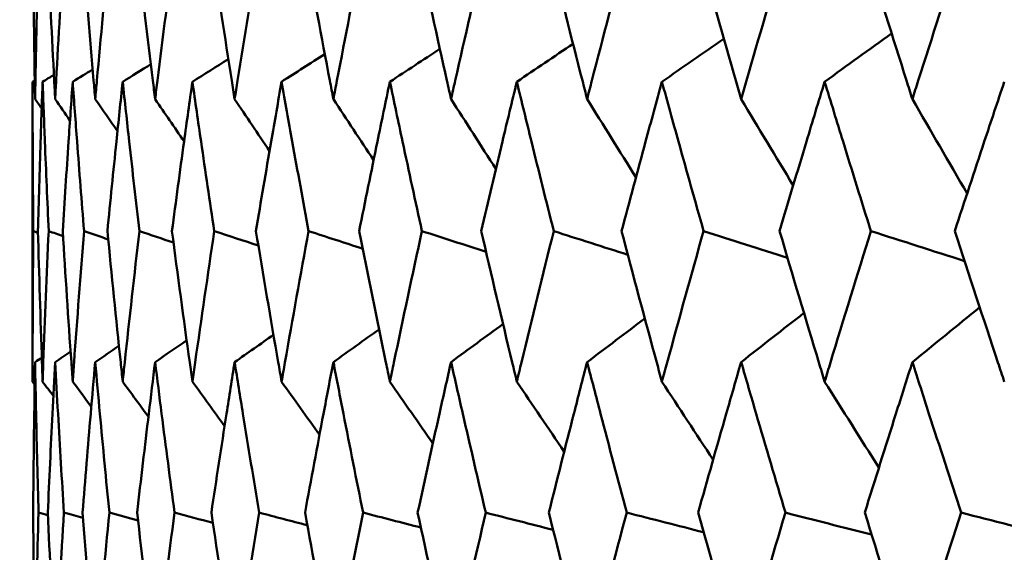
# Model space of a CAD drawing. Header units: millimetres. Extents: x 123 to 2417, y 726 to 3130.
# Tile 160 of 244: x 1405.99 to 1409.86, y 812.58 to 814.68. Entities that reach past the tile are written whole.
import ezdxf

# ---------------------------------------------------------------- set-up
doc = ezdxf.new("R2010")
doc.units = ezdxf.units.MM
doc.header["$LTSCALE"] = 12
doc.layers.add('Widoczne (ISO)', color=7, linetype='Continuous', lineweight=50)

msp = doc.modelspace()

# ---------------------------------------------------------------- linework, layer by layer
at = {"layer": 'Widoczne (ISO)'}
msp.add_line((1406.0385, 814.4336), (1406.0385, 813.2538), dxfattribs=at)
msp.add_circle((1426.0385, 776.3166), 50, dxfattribs=at)
for points, knots in [([(1406.0407, 814.9526), (1406.0422, 814.7811), (1406.0443, 814.6096), (1406.0476, 814.4138), (1406.048, 814.3895), (1406.0484, 814.3653)], [0.02983351, 0.02983351, 0.02983351, 0.02983351, 0.0889495, 0.0889495, 0.09731113, 0.09731113, 0.09731113, 0.09731113]), ([(1406.0484, 814.3653), (1406.0488, 814.3894), (1406.0493, 814.4136), (1406.053, 814.6094), (1406.0569, 814.781), (1406.0616, 814.9526)], [0.0806421, 0.0806421, 0.0806421, 0.0806421, 0.08897282, 0.08897282, 0.14811965, 0.14811965, 0.14811965, 0.14811965]), ([(1406.0988, 814.9526), (1406.1063, 814.7811), (1406.1145, 814.6096), (1406.1247, 814.4138), (1406.126, 814.3895), (1406.1273, 814.3653)], [0.02983351, 0.02983351, 0.02983351, 0.02983351, 0.0889495, 0.0889495, 0.09731113, 0.09731113, 0.09731113, 0.09731113]), ([(1406.1273, 814.3653), (1406.1286, 814.3894), (1406.1299, 814.4136), (1406.1405, 814.6094), (1406.1506, 814.781), (1406.1613, 814.9526)], [0.0806421, 0.0806421, 0.0806421, 0.0806421, 0.08897282, 0.08897282, 0.14811965, 0.14811965, 0.14811965, 0.14811965]), ([(1406.2355, 814.9526), (1406.2491, 814.7811), (1406.2634, 814.6096), (1406.2805, 814.4138), (1406.2826, 814.3895), (1406.2848, 814.3653)], [0.02983351, 0.02983351, 0.02983351, 0.02983351, 0.0889495, 0.0889495, 0.09731113, 0.09731113, 0.09731113, 0.09731113]), ([(1406.2848, 814.3653), (1406.2869, 814.3894), (1406.2891, 814.4136), (1406.3066, 814.6094), (1406.3227, 814.781), (1406.3394, 814.9526)], [0.0806421, 0.0806421, 0.0806421, 0.0806421, 0.08897282, 0.08897282, 0.14811965, 0.14811965, 0.14811965, 0.14811965]), ([(1406.4504, 814.9526), (1406.47, 814.7811), (1406.4903, 814.6096), (1406.5142, 814.4138), (1406.5172, 814.3895), (1406.5202, 814.3653)], [0.02983351, 0.02983351, 0.02983351, 0.02983351, 0.0889495, 0.0889495, 0.09731113, 0.09731113, 0.09731113, 0.09731113]), ([(1406.5202, 814.3653), (1406.5232, 814.3894), (1406.5262, 814.4136), (1406.5505, 814.6094), (1406.5726, 814.781), (1406.5953, 814.9526)], [0.0806421, 0.0806421, 0.0806421, 0.0806421, 0.08897282, 0.08897282, 0.14811965, 0.14811965, 0.14811965, 0.14811965]), ([(1406.7427, 814.9526), (1406.7682, 814.7811), (1406.7944, 814.6096), (1406.825, 814.4138), (1406.8288, 814.3895), (1406.8327, 814.3653)], [0.02983351, 0.02983351, 0.02983351, 0.02983351, 0.0889495, 0.0889495, 0.09731113, 0.09731113, 0.09731113, 0.09731113]), ([(1406.8327, 814.3653), (1406.8365, 814.3894), (1406.8403, 814.4136), (1406.8714, 814.6094), (1406.8993, 814.781), (1406.928, 814.9526)], [0.0806421, 0.0806421, 0.0806421, 0.0806421, 0.08897282, 0.08897282, 0.14811965, 0.14811965, 0.14811965, 0.14811965]), ([(1407.111, 814.9526), (1407.1424, 814.7811), (1407.1744, 814.6096), (1407.2116, 814.4138), (1407.2163, 814.3895), (1407.2209, 814.3653)], [0.02983351, 0.02983351, 0.02983351, 0.02983351, 0.0889495, 0.0889495, 0.09731113, 0.09731113, 0.09731113, 0.09731113]), ([(1407.2209, 814.3653), (1407.2255, 814.3894), (1407.2302, 814.4136), (1407.2679, 814.6094), (1407.3016, 814.781), (1407.336, 814.9526)], [0.0806421, 0.0806421, 0.0806421, 0.0806421, 0.08897282, 0.08897282, 0.14811965, 0.14811965, 0.14811965, 0.14811965]), ([(1407.5541, 814.9526), (1407.5911, 814.7811), (1407.6288, 814.6096), (1407.6726, 814.4138), (1407.678, 814.3895), (1407.6834, 814.3653)], [0.02983351, 0.02983351, 0.02983351, 0.02983351, 0.0889495, 0.0889495, 0.09731113, 0.09731113, 0.09731113, 0.09731113]), ([(1407.6834, 814.3653), (1407.6889, 814.3894), (1407.6943, 814.4136), (1407.7385, 814.6094), (1407.7779, 814.781), (1407.8179, 814.9526)], [0.0806421, 0.0806421, 0.0806421, 0.0806421, 0.08897282, 0.08897282, 0.14811965, 0.14811965, 0.14811965, 0.14811965]), ([(1408.0701, 814.9526), (1408.1127, 814.7811), (1408.1559, 814.6096), (1408.206, 814.4138), (1408.2122, 814.3895), (1408.2184, 814.3653)], [0.02983351, 0.02983351, 0.02983351, 0.02983351, 0.0889495, 0.0889495, 0.09731113, 0.09731113, 0.09731113, 0.09731113]), ([(1408.2184, 814.3653), (1408.2246, 814.3894), (1408.2308, 814.4136), (1408.2813, 814.6094), (1408.3261, 814.781), (1408.3716, 814.9526)], [0.0806421, 0.0806421, 0.0806421, 0.0806421, 0.08897282, 0.08897282, 0.14811965, 0.14811965, 0.14811965, 0.14811965]), ([(1408.657, 814.9526), (1408.705, 814.7811), (1408.7536, 814.6096), (1408.8097, 814.4138), (1408.8167, 814.3895), (1408.8237, 814.3653)], [0.02983351, 0.02983351, 0.02983351, 0.02983351, 0.0889495, 0.0889495, 0.09731113, 0.09731113, 0.09731113, 0.09731113]), ([(1408.8237, 814.3653), (1408.8307, 814.3894), (1408.8376, 814.4136), (1408.8942, 814.6094), (1408.9443, 814.781), (1408.9951, 814.9526)], [0.0806421, 0.0806421, 0.0806421, 0.0806421, 0.08897282, 0.08897282, 0.14811965, 0.14811965, 0.14811965, 0.14811965]), ([(1409.3125, 814.9526), (1409.3657, 814.7811), (1409.4195, 814.6096), (1409.4815, 814.4138), (1409.4892, 814.3895), (1409.4969, 814.3653)], [0.02983351, 0.02983351, 0.02983351, 0.02983351, 0.0889495, 0.0889495, 0.09731113, 0.09731113, 0.09731113, 0.09731113]), ([(1409.4969, 814.3653), (1409.5046, 814.3894), (1409.5123, 814.4136), (1409.5747, 814.6094), (1409.63, 814.781), (1409.6859, 814.9526)], [0.0806421, 0.0806421, 0.0806421, 0.0806421, 0.08897282, 0.08897282, 0.14811965, 0.14811965, 0.14811965, 0.14811965]), ([(1406.0413, 813.8461), (1406.0402, 813.9635), (1406.0394, 814.0808), (1406.0387, 814.2766), (1406.0385, 814.3551), (1406.0385, 814.4336)], [0.02104899, 0.02104899, 0.02104899, 0.02104899, 0.0615671, 0.0615671, 0.08866561, 0.08866561, 0.08866561, 0.08866561]), ([(1406.078, 814.4336), (1406.0752, 814.3551), (1406.0725, 814.2767), (1406.0663, 814.0809), (1406.0629, 813.9635), (1406.0598, 813.8461)], [0.03448054, 0.03448054, 0.03448054, 0.03448054, 0.06157222, 0.06157222, 0.10209717, 0.10209717, 0.10209717, 0.10209717]), ([(1406.1018, 813.8461), (1406.0965, 813.9635), (1406.0915, 814.0808), (1406.0838, 814.2766), (1406.0808, 814.3551), (1406.078, 814.4336)], [0.02104899, 0.02104899, 0.02104899, 0.02104899, 0.0615671, 0.0615671, 0.08866561, 0.08866561, 0.08866561, 0.08866561]), ([(1406.1962, 814.4336), (1406.1906, 814.3551), (1406.1852, 814.2767), (1406.1719, 814.0809), (1406.1643, 813.9635), (1406.1571, 813.8461)], [0.03448054, 0.03448054, 0.03448054, 0.03448054, 0.06157222, 0.06157222, 0.10209717, 0.10209717, 0.10209717, 0.10209717]), ([(1406.241, 813.8461), (1406.2315, 813.9635), (1406.2223, 814.0808), (1406.2076, 814.2766), (1406.2018, 814.3551), (1406.1962, 814.4336)], [0.02104899, 0.02104899, 0.02104899, 0.02104899, 0.0615671, 0.0615671, 0.08866561, 0.08866561, 0.08866561, 0.08866561]), ([(1406.3928, 814.4336), (1406.3844, 814.3551), (1406.3762, 814.2767), (1406.356, 814.0809), (1406.3442, 813.9635), (1406.3328, 813.8461)], [0.03448054, 0.03448054, 0.03448054, 0.03448054, 0.06157222, 0.06157222, 0.10209717, 0.10209717, 0.10209717, 0.10209717]), ([(1406.4583, 813.8461), (1406.4447, 813.9635), (1406.4314, 814.0808), (1406.4097, 814.2766), (1406.4012, 814.3551), (1406.3928, 814.4336)], [0.02104899, 0.02104899, 0.02104899, 0.02104899, 0.0615671, 0.0615671, 0.08866561, 0.08866561, 0.08866561, 0.08866561]), ([(1406.6669, 814.4336), (1406.6557, 814.3551), (1406.6448, 814.2767), (1406.6177, 814.0809), (1406.6019, 813.9635), (1406.5863, 813.8461)], [0.03448054, 0.03448054, 0.03448054, 0.03448054, 0.06157222, 0.06157222, 0.10209717, 0.10209717, 0.10209717, 0.10209717]), ([(1406.7529, 813.8461), (1406.7351, 813.9635), (1406.7178, 814.0808), (1406.6893, 814.2766), (1406.678, 814.3551), (1406.6669, 814.4336)], [0.02104899, 0.02104899, 0.02104899, 0.02104899, 0.0615671, 0.0615671, 0.08866561, 0.08866561, 0.08866561, 0.08866561]), ([(1407.0174, 814.4336), (1407.0036, 814.3551), (1406.9899, 814.2767), (1406.9561, 814.0809), (1406.9362, 813.9635), (1406.9166, 813.8461)], [0.03448054, 0.03448054, 0.03448054, 0.03448054, 0.06157222, 0.06157222, 0.10209717, 0.10209717, 0.10209717, 0.10209717]), ([(1407.1235, 813.8461), (1407.1018, 813.9635), (1407.0804, 814.0808), (1407.0452, 814.2766), (1407.0312, 814.3551), (1407.0174, 814.4336)], [0.02104899, 0.02104899, 0.02104899, 0.02104899, 0.0615671, 0.0615671, 0.08866561, 0.08866561, 0.08866561, 0.08866561]), ([(1407.443, 814.4336), (1407.4265, 814.3551), (1407.4102, 814.2767), (1407.3698, 814.0809), (1407.3459, 813.9635), (1407.3224, 813.8461)], [0.03448054, 0.03448054, 0.03448054, 0.03448054, 0.06157222, 0.06157222, 0.10209717, 0.10209717, 0.10209717, 0.10209717]), ([(1407.5689, 813.8461), (1407.5432, 813.9635), (1407.5179, 814.0808), (1407.4761, 814.2766), (1407.4595, 814.3551), (1407.443, 814.4336)], [0.02104899, 0.02104899, 0.02104899, 0.02104899, 0.0615671, 0.0615671, 0.08866561, 0.08866561, 0.08866561, 0.08866561]), ([(1407.942, 814.4336), (1407.9229, 814.3551), (1407.904, 814.2767), (1407.8572, 814.0809), (1407.8294, 813.9635), (1407.802, 813.8461)], [0.03448054, 0.03448054, 0.03448054, 0.03448054, 0.06157222, 0.06157222, 0.10209717, 0.10209717, 0.10209717, 0.10209717]), ([(1408.0871, 813.8461), (1408.0576, 813.9635), (1408.0284, 814.0808), (1407.9802, 814.2766), (1407.961, 814.3551), (1407.942, 814.4336)], [0.02104899, 0.02104899, 0.02104899, 0.02104899, 0.0615671, 0.0615671, 0.08866561, 0.08866561, 0.08866561, 0.08866561]), ([(1408.5124, 814.4336), (1408.4908, 814.3551), (1408.4694, 814.2767), (1408.4163, 814.0809), (1408.3848, 813.9635), (1408.3536, 813.8461)], [0.03448054, 0.03448054, 0.03448054, 0.03448054, 0.06157222, 0.06157222, 0.10209717, 0.10209717, 0.10209717, 0.10209717]), ([(1408.6762, 813.8461), (1408.643, 813.9635), (1408.6101, 814.0808), (1408.5556, 814.2766), (1408.534, 814.3551), (1408.5124, 814.4336)], [0.02104899, 0.02104899, 0.02104899, 0.02104899, 0.0615671, 0.0615671, 0.08866561, 0.08866561, 0.08866561, 0.08866561]), ([(1409.152, 814.4336), (1409.128, 814.3551), (1409.1042, 814.2767), (1409.045, 814.0809), (1409.0098, 813.9635), (1408.9749, 813.8461)], [0.03448054, 0.03448054, 0.03448054, 0.03448054, 0.06157222, 0.06157222, 0.10209717, 0.10209717, 0.10209717, 0.10209717]), ([(1409.3338, 813.8461), (1409.297, 813.9635), (1409.2605, 814.0808), (1409.2001, 814.2766), (1409.176, 814.3551), (1409.152, 814.4336)], [0.02104899, 0.02104899, 0.02104899, 0.02104899, 0.0615671, 0.0615671, 0.08866561, 0.08866561, 0.08866561, 0.08866561]), ([(1409.8582, 814.4336), (1409.8319, 814.3551), (1409.8057, 814.2767), (1409.7407, 814.0809), (1409.702, 813.9635), (1409.6637, 813.8461)], [0.03448054, 0.03448054, 0.03448054, 0.03448054, 0.06157222, 0.06157222, 0.10209717, 0.10209717, 0.10209717, 0.10209717]), ([(1406.0385, 813.2538), (1406.0385, 813.279), (1406.0385, 813.3042), (1406.0388, 813.5016), (1406.0397, 813.6739), (1406.0413, 813.8461)], [0.07597559, 0.07597559, 0.07597559, 0.07597559, 0.08464777, 0.08464777, 0.14401425, 0.14401425, 0.14401425, 0.14401425]), ([(1406.0598, 813.8461), (1406.0643, 813.6739), (1406.0695, 813.5017), (1406.0762, 813.3043), (1406.0771, 813.2791), (1406.078, 813.2538)], [0.02530969, 0.02530969, 0.02530969, 0.02530969, 0.08465152, 0.08465152, 0.09334823, 0.09334823, 0.09334823, 0.09334823]), ([(1406.078, 813.2538), (1406.0789, 813.279), (1406.0798, 813.3042), (1406.087, 813.5016), (1406.0941, 813.6739), (1406.1018, 813.8461)], [0.07597559, 0.07597559, 0.07597559, 0.07597559, 0.08464777, 0.08464777, 0.14401425, 0.14401425, 0.14401425, 0.14401425]), ([(1406.1571, 813.8461), (1406.1676, 813.6739), (1406.1789, 813.5017), (1406.1927, 813.3043), (1406.1945, 813.2791), (1406.1962, 813.2538)], [0.02530969, 0.02530969, 0.02530969, 0.02530969, 0.08465152, 0.08465152, 0.09334823, 0.09334823, 0.09334823, 0.09334823]), ([(1406.1962, 813.2538), (1406.198, 813.279), (1406.1998, 813.3042), (1406.214, 813.5016), (1406.2272, 813.6739), (1406.241, 813.8461)], [0.07597559, 0.07597559, 0.07597559, 0.07597559, 0.08464777, 0.08464777, 0.14401425, 0.14401425, 0.14401425, 0.14401425]), ([(1406.3328, 813.8461), (1406.3494, 813.6739), (1406.3668, 813.5017), (1406.3875, 813.3043), (1406.3901, 813.2791), (1406.3928, 813.2538)], [0.02530969, 0.02530969, 0.02530969, 0.02530969, 0.08465152, 0.08465152, 0.09334823, 0.09334823, 0.09334823, 0.09334823]), ([(1406.3928, 813.2538), (1406.3955, 813.279), (1406.3981, 813.3042), (1406.4193, 813.5016), (1406.4384, 813.6739), (1406.4583, 813.8461)], [0.07597559, 0.07597559, 0.07597559, 0.07597559, 0.08464777, 0.08464777, 0.14401425, 0.14401425, 0.14401425, 0.14401425]), ([(1406.5863, 813.8461), (1406.6089, 813.6739), (1406.6323, 813.5017), (1406.6598, 813.3043), (1406.6633, 813.2791), (1406.6669, 813.2538)], [0.02530969, 0.02530969, 0.02530969, 0.02530969, 0.08465152, 0.08465152, 0.09334823, 0.09334823, 0.09334823, 0.09334823]), ([(1406.6669, 813.2538), (1406.6704, 813.279), (1406.674, 813.3042), (1406.702, 813.5016), (1406.7271, 813.6739), (1406.7529, 813.8461)], [0.07597559, 0.07597559, 0.07597559, 0.07597559, 0.08464777, 0.08464777, 0.14401425, 0.14401425, 0.14401425, 0.14401425]), ([(1406.9166, 813.8461), (1406.9451, 813.6739), (1406.9743, 813.5017), (1407.0086, 813.3043), (1407.013, 813.2791), (1407.0174, 813.2538)], [0.02530969, 0.02530969, 0.02530969, 0.02530969, 0.08465152, 0.08465152, 0.09334823, 0.09334823, 0.09334823, 0.09334823]), ([(1407.0174, 813.2538), (1407.0218, 813.279), (1407.0262, 813.3042), (1407.0609, 813.5016), (1407.0919, 813.6739), (1407.1235, 813.8461)], [0.07597559, 0.07597559, 0.07597559, 0.07597559, 0.08464777, 0.08464777, 0.14401425, 0.14401425, 0.14401425, 0.14401425]), ([(1407.3224, 813.8461), (1407.3567, 813.6739), (1407.3916, 813.5017), (1407.4325, 813.3043), (1407.4378, 813.2791), (1407.443, 813.2538)], [0.02530969, 0.02530969, 0.02530969, 0.02530969, 0.08465152, 0.08465152, 0.09334823, 0.09334823, 0.09334823, 0.09334823]), ([(1407.443, 813.2538), (1407.4482, 813.279), (1407.4535, 813.3042), (1407.4948, 813.5016), (1407.5315, 813.6739), (1407.5689, 813.8461)], [0.07597559, 0.07597559, 0.07597559, 0.07597559, 0.08464777, 0.08464777, 0.14401425, 0.14401425, 0.14401425, 0.14401425]), ([(1407.802, 813.8461), (1407.8419, 813.6739), (1407.8825, 813.5017), (1407.9299, 813.3043), (1407.9359, 813.2791), (1407.942, 813.2538)], [0.02530969, 0.02530969, 0.02530969, 0.02530969, 0.08465152, 0.08465152, 0.09334823, 0.09334823, 0.09334823, 0.09334823]), ([(1407.942, 813.2538), (1407.9481, 813.279), (1407.9541, 813.3042), (1408.0019, 813.5016), (1408.0442, 813.6739), (1408.0871, 813.8461)], [0.07597559, 0.07597559, 0.07597559, 0.07597559, 0.08464777, 0.08464777, 0.14401425, 0.14401425, 0.14401425, 0.14401425]), ([(1408.3536, 813.8461), (1408.399, 813.6739), (1408.4451, 813.5017), (1408.4987, 813.3043), (1408.5055, 813.2791), (1408.5124, 813.2538)], [0.02530969, 0.02530969, 0.02530969, 0.02530969, 0.08465152, 0.08465152, 0.09334823, 0.09334823, 0.09334823, 0.09334823]), ([(1408.5124, 813.2538), (1408.5193, 813.279), (1408.5261, 813.3042), (1408.5801, 813.5016), (1408.6278, 813.6739), (1408.6762, 813.8461)], [0.07597559, 0.07597559, 0.07597559, 0.07597559, 0.08464777, 0.08464777, 0.14401425, 0.14401425, 0.14401425, 0.14401425]), ([(1408.9749, 813.8461), (1409.0257, 813.6739), (1409.0771, 813.5017), (1409.1367, 813.3043), (1409.1443, 813.2791), (1409.152, 813.2538)], [0.02530969, 0.02530969, 0.02530969, 0.02530969, 0.08465152, 0.08465152, 0.09334823, 0.09334823, 0.09334823, 0.09334823]), ([(1409.152, 813.2538), (1409.1596, 813.279), (1409.1672, 813.3042), (1409.2272, 813.5016), (1409.2802, 813.6739), (1409.3338, 813.8461)], [0.07597559, 0.07597559, 0.07597559, 0.07597559, 0.08464777, 0.08464777, 0.14401425, 0.14401425, 0.14401425, 0.14401425]), ([(1409.6637, 813.8461), (1409.7195, 813.6739), (1409.776, 813.5017), (1409.8414, 813.3043), (1409.8498, 813.2791), (1409.8582, 813.2538)], [0.02530969, 0.02530969, 0.02530969, 0.02530969, 0.08465152, 0.08465152, 0.09334823, 0.09334823, 0.09334823, 0.09334823]), ([(1406.0484, 813.3308), (1406.0472, 813.2632), (1406.0461, 813.1955), (1406.0432, 812.9981), (1406.0417, 812.8684), (1406.0407, 812.7387)], [0.03825175, 0.03825175, 0.03825175, 0.03825175, 0.06160817, 0.06160817, 0.10638617, 0.10638617, 0.10638617, 0.10638617]), ([(1406.0618, 812.7387), (1406.0583, 812.8684), (1406.0551, 812.9981), (1406.0509, 813.1955), (1406.0496, 813.2632), (1406.0484, 813.3308)], [0.01681985, 0.01681985, 0.01681985, 0.01681985, 0.06159108, 0.06159108, 0.08495433, 0.08495433, 0.08495433, 0.08495433]), ([(1406.1273, 813.3308), (1406.1237, 813.2632), (1406.1202, 813.1955), (1406.1102, 812.9981), (1406.1041, 812.8684), (1406.0984, 812.7387)], [0.03825175, 0.03825175, 0.03825175, 0.03825175, 0.06160817, 0.06160817, 0.10638617, 0.10638617, 0.10638617, 0.10638617]), ([(1406.1618, 812.7387), (1406.1537, 812.8684), (1406.1459, 812.9981), (1406.1347, 813.1955), (1406.1309, 813.2632), (1406.1273, 813.3308)], [0.01681985, 0.01681985, 0.01681985, 0.01681985, 0.06159108, 0.06159108, 0.08495433, 0.08495433, 0.08495433, 0.08495433]), ([(1406.2848, 813.3308), (1406.2787, 813.2632), (1406.2728, 813.1955), (1406.2559, 812.9981), (1406.2452, 812.8684), (1406.2349, 812.7387)], [0.03825175, 0.03825175, 0.03825175, 0.03825175, 0.06160817, 0.06160817, 0.10638617, 0.10638617, 0.10638617, 0.10638617]), ([(1406.3403, 812.7387), (1406.3275, 812.8684), (1406.3151, 812.9981), (1406.2969, 813.1955), (1406.2908, 813.2632), (1406.2848, 813.3308)], [0.01681985, 0.01681985, 0.01681985, 0.01681985, 0.06159108, 0.06159108, 0.08495433, 0.08495433, 0.08495433, 0.08495433]), ([(1406.5202, 813.3308), (1406.5118, 813.2632), (1406.5035, 813.1955), (1406.4796, 812.9981), (1406.4643, 812.8684), (1406.4495, 812.7387)], [0.03825175, 0.03825175, 0.03825175, 0.03825175, 0.06160817, 0.06160817, 0.10638617, 0.10638617, 0.10638617, 0.10638617]), ([(1406.5965, 812.7387), (1406.5792, 812.8684), (1406.5623, 812.9981), (1406.5371, 813.1955), (1406.5286, 813.2632), (1406.5202, 813.3308)], [0.01681985, 0.01681985, 0.01681985, 0.01681985, 0.06159108, 0.06159108, 0.08495433, 0.08495433, 0.08495433, 0.08495433]), ([(1406.8327, 813.3308), (1406.8219, 813.2632), (1406.8113, 813.1955), (1406.7806, 812.9981), (1406.7608, 812.8684), (1406.7414, 812.7387)], [0.03825175, 0.03825175, 0.03825175, 0.03825175, 0.06160817, 0.06160817, 0.10638617, 0.10638617, 0.10638617, 0.10638617]), ([(1406.9294, 812.7387), (1406.9076, 812.8684), (1406.8862, 812.9981), (1406.8543, 813.1955), (1406.8434, 813.2632), (1406.8327, 813.3308)], [0.01681985, 0.01681985, 0.01681985, 0.01681985, 0.06159108, 0.06159108, 0.08495433, 0.08495433, 0.08495433, 0.08495433]), ([(1407.2209, 813.3308), (1407.2079, 813.2632), (1407.1949, 813.1955), (1407.1575, 812.9981), (1407.1333, 812.8684), (1407.1094, 812.7387)], [0.03825175, 0.03825175, 0.03825175, 0.03825175, 0.06160817, 0.06160817, 0.10638617, 0.10638617, 0.10638617, 0.10638617]), ([(1407.3377, 812.7387), (1407.3116, 812.8684), (1407.2858, 812.9981), (1407.2471, 813.1955), (1407.234, 813.2632), (1407.2209, 813.3308)], [0.01681985, 0.01681985, 0.01681985, 0.01681985, 0.06159108, 0.06159108, 0.08495433, 0.08495433, 0.08495433, 0.08495433]), ([(1407.6834, 813.3308), (1407.6681, 813.2632), (1407.6529, 813.1955), (1407.6089, 812.9981), (1407.5804, 812.8684), (1407.5522, 812.7387)], [0.03825175, 0.03825175, 0.03825175, 0.03825175, 0.06160817, 0.06160817, 0.10638617, 0.10638617, 0.10638617, 0.10638617]), ([(1407.8199, 812.7387), (1407.7894, 812.8684), (1407.7594, 812.9981), (1407.7141, 813.1955), (1407.6987, 813.2632), (1407.6834, 813.3308)], [0.01681985, 0.01681985, 0.01681985, 0.01681985, 0.06159108, 0.06159108, 0.08495433, 0.08495433, 0.08495433, 0.08495433]), ([(1408.2184, 813.3308), (1408.2009, 813.2632), (1408.1835, 813.1955), (1408.1331, 812.9981), (1408.1003, 812.8684), (1408.0679, 812.7387)], [0.03825175, 0.03825175, 0.03825175, 0.03825175, 0.06160817, 0.06160817, 0.10638617, 0.10638617, 0.10638617, 0.10638617]), ([(1408.3739, 812.7387), (1408.3393, 812.8684), (1408.3051, 812.9981), (1408.2535, 813.1955), (1408.2359, 813.2632), (1408.2184, 813.3308)], [0.01681985, 0.01681985, 0.01681985, 0.01681985, 0.06159108, 0.06159108, 0.08495433, 0.08495433, 0.08495433, 0.08495433]), ([(1408.8237, 813.3308), (1408.8041, 813.2632), (1408.7846, 813.1955), (1408.7279, 812.9981), (1408.6911, 812.8684), (1408.6546, 812.7387)], [0.03825175, 0.03825175, 0.03825175, 0.03825175, 0.06160817, 0.06160817, 0.10638617, 0.10638617, 0.10638617, 0.10638617]), ([(1408.9977, 812.7387), (1408.9591, 812.8684), (1408.9208, 812.9981), (1408.863, 813.1955), (1408.8433, 813.2632), (1408.8237, 813.3308)], [0.01681985, 0.01681985, 0.01681985, 0.01681985, 0.06159108, 0.06159108, 0.08495433, 0.08495433, 0.08495433, 0.08495433]), ([(1409.4969, 813.3308), (1409.4753, 813.2632), (1409.4537, 813.1955), (1409.3911, 812.9981), (1409.3503, 812.8684), (1409.3098, 812.7387)], [0.03825175, 0.03825175, 0.03825175, 0.03825175, 0.06160817, 0.06160817, 0.10638617, 0.10638617, 0.10638617, 0.10638617]), ([(1409.6887, 812.7387), (1409.6462, 812.8684), (1409.604, 812.9981), (1409.5403, 813.1955), (1409.5186, 813.2632), (1409.4969, 813.3308)], [0.01681985, 0.01681985, 0.01681985, 0.01681985, 0.06159108, 0.06159108, 0.08495433, 0.08495433, 0.08495433, 0.08495433]), ([(1406.0407, 812.7387), (1406.0421, 812.5657), (1406.0442, 812.3926), (1406.0475, 812.194), (1406.0479, 812.1685), (1406.0484, 812.1429)], [0.02053386, 0.02053386, 0.02053386, 0.02053386, 0.08016461, 0.08016461, 0.08898694, 0.08898694, 0.08898694, 0.08898694]), ([(1406.0484, 812.1429), (1406.0489, 812.1684), (1406.0493, 812.1939), (1406.0531, 812.3925), (1406.0571, 812.5656), (1406.0618, 812.7387)], [0.07138254, 0.07138254, 0.07138254, 0.07138254, 0.08018544, 0.08018544, 0.13983561, 0.13983561, 0.13983561, 0.13983561]), ([(1406.0984, 812.7387), (1406.106, 812.5657), (1406.1143, 812.3926), (1406.1246, 812.194), (1406.1259, 812.1685), (1406.1273, 812.1429)], [0.02053386, 0.02053386, 0.02053386, 0.02053386, 0.08016461, 0.08016461, 0.08898694, 0.08898694, 0.08898694, 0.08898694]), ([(1406.1273, 812.1429), (1406.1287, 812.1684), (1406.13, 812.1939), (1406.1408, 812.3925), (1406.151, 812.5656), (1406.1618, 812.7387)], [0.07138254, 0.07138254, 0.07138254, 0.07138254, 0.08018544, 0.08018544, 0.13983561, 0.13983561, 0.13983561, 0.13983561]), ([(1406.2349, 812.7387), (1406.2485, 812.5657), (1406.2629, 812.3926), (1406.2803, 812.194), (1406.2825, 812.1685), (1406.2848, 812.1429)], [0.02053386, 0.02053386, 0.02053386, 0.02053386, 0.08016461, 0.08016461, 0.08898694, 0.08898694, 0.08898694, 0.08898694]), ([(1406.2848, 812.1429), (1406.287, 812.1684), (1406.2893, 812.1939), (1406.3071, 812.3925), (1406.3234, 812.5656), (1406.3403, 812.7387)], [0.07138254, 0.07138254, 0.07138254, 0.07138254, 0.08018544, 0.08018544, 0.13983561, 0.13983561, 0.13983561, 0.13983561]), ([(1406.4495, 812.7387), (1406.4692, 812.5657), (1406.4896, 812.3926), (1406.5139, 812.194), (1406.517, 812.1685), (1406.5202, 812.1429)], [0.02053386, 0.02053386, 0.02053386, 0.02053386, 0.08016461, 0.08016461, 0.08898694, 0.08898694, 0.08898694, 0.08898694]), ([(1406.5202, 812.1429), (1406.5234, 812.1684), (1406.5265, 812.1939), (1406.5513, 812.3925), (1406.5735, 812.5656), (1406.5965, 812.7387)], [0.07138254, 0.07138254, 0.07138254, 0.07138254, 0.08018544, 0.08018544, 0.13983561, 0.13983561, 0.13983561, 0.13983561]), ([(1406.7414, 812.7387), (1406.7671, 812.5657), (1406.7935, 812.3926), (1406.8246, 812.194), (1406.8286, 812.1685), (1406.8327, 812.1429)], [0.02053386, 0.02053386, 0.02053386, 0.02053386, 0.08016461, 0.08016461, 0.08898694, 0.08898694, 0.08898694, 0.08898694]), ([(1406.8327, 812.1429), (1406.8367, 812.1684), (1406.8407, 812.1939), (1406.8723, 812.3925), (1406.9005, 812.5656), (1406.9294, 812.7387)], [0.07138254, 0.07138254, 0.07138254, 0.07138254, 0.08018544, 0.08018544, 0.13983561, 0.13983561, 0.13983561, 0.13983561]), ([(1407.1094, 812.7387), (1407.141, 812.5657), (1407.1733, 812.3926), (1407.2111, 812.194), (1407.216, 812.1685), (1407.2209, 812.1429)], [0.02053386, 0.02053386, 0.02053386, 0.02053386, 0.08016461, 0.08016461, 0.08898694, 0.08898694, 0.08898694, 0.08898694]), ([(1407.2209, 812.1429), (1407.2258, 812.1684), (1407.2307, 812.1939), (1407.269, 812.3925), (1407.303, 812.5656), (1407.3377, 812.7387)], [0.07138254, 0.07138254, 0.07138254, 0.07138254, 0.08018544, 0.08018544, 0.13983561, 0.13983561, 0.13983561, 0.13983561]), ([(1407.5522, 812.7387), (1407.5895, 812.5657), (1407.6276, 812.3926), (1407.672, 812.194), (1407.6777, 812.1685), (1407.6834, 812.1429)], [0.02053386, 0.02053386, 0.02053386, 0.02053386, 0.08016461, 0.08016461, 0.08898694, 0.08898694, 0.08898694, 0.08898694]), ([(1407.6834, 812.1429), (1407.6892, 812.1684), (1407.6949, 812.1939), (1407.7398, 812.3925), (1407.7795, 812.5656), (1407.8199, 812.7387)], [0.07138254, 0.07138254, 0.07138254, 0.07138254, 0.08018544, 0.08018544, 0.13983561, 0.13983561, 0.13983561, 0.13983561]), ([(1408.0679, 812.7387), (1408.1109, 812.5657), (1408.1545, 812.3926), (1408.2053, 812.194), (1408.2118, 812.1685), (1408.2184, 812.1429)], [0.02053386, 0.02053386, 0.02053386, 0.02053386, 0.08016461, 0.08016461, 0.08898694, 0.08898694, 0.08898694, 0.08898694]), ([(1408.2184, 812.1429), (1408.225, 812.1684), (1408.2315, 812.1939), (1408.2828, 812.3925), (1408.328, 812.5656), (1408.3739, 812.7387)], [0.07138254, 0.07138254, 0.07138254, 0.07138254, 0.08018544, 0.08018544, 0.13983561, 0.13983561, 0.13983561, 0.13983561]), ([(1408.6546, 812.7387), (1408.703, 812.5657), (1408.752, 812.3926), (1408.809, 812.194), (1408.8163, 812.1685), (1408.8237, 812.1429)], [0.02053386, 0.02053386, 0.02053386, 0.02053386, 0.08016461, 0.08016461, 0.08898694, 0.08898694, 0.08898694, 0.08898694]), ([(1408.8237, 812.1429), (1408.831, 812.1684), (1408.8384, 812.1939), (1408.8958, 812.3925), (1408.9465, 812.5656), (1408.9977, 812.7387)], [0.07138254, 0.07138254, 0.07138254, 0.07138254, 0.08018544, 0.08018544, 0.13983561, 0.13983561, 0.13983561, 0.13983561]), ([(1409.3098, 812.7387), (1409.3635, 812.5657), (1409.4177, 812.3926), (1409.4807, 812.194), (1409.4888, 812.1685), (1409.4969, 812.1429)], [0.02053386, 0.02053386, 0.02053386, 0.02053386, 0.08016461, 0.08016461, 0.08898694, 0.08898694, 0.08898694, 0.08898694]), ([(1409.4969, 812.1429), (1409.505, 812.1684), (1409.5132, 812.1939), (1409.5765, 812.3925), (1409.6323, 812.5656), (1409.6887, 812.7387)], [0.07138254, 0.07138254, 0.07138254, 0.07138254, 0.08018544, 0.08018544, 0.13983561, 0.13983561, 0.13983561, 0.13983561])]:
    msp.add_open_spline(points, degree=3, knots=knots, dxfattribs=at)
for points in [[(1408.5124, 814.4336), (1408.5935, 814.4901), (1408.6746, 814.5465), (1408.7557, 814.6029)], [(1409.152, 814.4336), (1409.2397, 814.497), (1409.3274, 814.5604), (1409.4152, 814.6237)], [(1407.443, 814.4336), (1407.5085, 814.4766), (1407.5739, 814.5195), (1407.6394, 814.5625)], [(1407.942, 814.4336), (1408.0156, 814.4833), (1408.0893, 814.5329), (1408.163, 814.5826)], [(1406.6669, 814.4336), (1406.7139, 814.4632), (1406.761, 814.4929), (1406.808, 814.5225)], [(1407.0174, 814.4336), (1407.074, 814.4699), (1407.1306, 814.5062), (1407.1872, 814.5425)], [(1406.1962, 814.4336), (1406.2223, 814.4496), (1406.2485, 814.4657), (1406.2746, 814.4818)], [(1406.3928, 814.4336), (1406.4297, 814.4565), (1406.4666, 814.4794), (1406.5034, 814.5023)], [(1406.0385, 814.4336), (1406.0414, 814.4353), (1406.0443, 814.4371), (1406.0471, 814.4388)], [(1406.078, 814.4336), (1406.0928, 814.4426), (1406.1075, 814.4516), (1406.1223, 814.4607)], [(1406.0484, 814.3653), (1406.057, 814.3529), (1406.0657, 814.3405), (1406.0743, 814.3281)], [(1406.1273, 814.3653), (1406.1467, 814.3373), (1406.1661, 814.3094), (1406.1856, 814.2815)], [(1406.2848, 814.3653), (1406.3139, 814.323), (1406.3431, 814.2808), (1406.3723, 814.2386)], [(1406.5202, 814.3653), (1406.5581, 814.3097), (1406.596, 814.2541), (1406.634, 814.1986)], [(1406.8327, 814.3653), (1406.8784, 814.2971), (1406.9241, 814.229), (1406.9699, 814.161)], [(1407.2209, 814.3653), (1407.2735, 814.2852), (1407.3262, 814.2052), (1407.379, 814.1252)], [(1407.6834, 814.3653), (1407.7421, 814.2738), (1407.8008, 814.1823), (1407.8597, 814.091)], [(1408.2184, 814.3653), (1408.2822, 814.2627), (1408.3461, 814.1603), (1408.4102, 814.0579)], [(1408.8237, 814.3653), (1408.8918, 814.2519), (1408.9601, 814.1388), (1409.0285, 814.0257)], [(1409.4969, 814.3653), (1409.5685, 814.2414), (1409.6402, 814.1176), (1409.7122, 813.994)], [(1406.06, 813.8393), (1406.0537, 813.8416), (1406.0475, 813.8439), (1406.0413, 813.8461)], [(1406.1583, 813.8262), (1406.1395, 813.8328), (1406.1206, 813.8395), (1406.1018, 813.8461)], [(1406.336, 813.8135), (1406.3043, 813.8243), (1406.2726, 813.8352), (1406.241, 813.8461)], [(1406.5923, 813.8011), (1406.5476, 813.8161), (1406.5029, 813.8311), (1406.4583, 813.8461)], [(1406.9261, 813.7889), (1406.8684, 813.808), (1406.8106, 813.8271), (1406.7529, 813.8461)], [(1407.3362, 813.7769), (1407.2653, 813.8), (1407.1944, 813.8231), (1407.1235, 813.8461)], [(1407.8209, 813.765), (1407.7369, 813.792), (1407.6529, 813.8191), (1407.5689, 813.8461)], [(1408.3782, 813.753), (1408.2812, 813.784), (1408.1841, 813.8151), (1408.0871, 813.8461)], [(1409.0061, 813.7408), (1408.8961, 813.7759), (1408.7861, 813.811), (1408.6762, 813.8461)], [(1409.702, 813.7283), (1409.5792, 813.7676), (1409.4565, 813.8069), (1409.3338, 813.8461)], [(1409.4969, 813.3308), (1409.5851, 813.4027), (1409.6733, 813.4745), (1409.7616, 813.5463)], [(1408.8237, 813.3308), (1408.906, 813.3953), (1408.9883, 813.4597), (1409.0706, 813.524)], [(1407.6834, 813.3308), (1407.7515, 813.3809), (1407.8196, 813.4308), (1407.8877, 813.4808)], [(1408.2184, 813.3308), (1408.294, 813.388), (1408.3696, 813.4452), (1408.4452, 813.5023)], [(1406.8327, 813.3308), (1406.8836, 813.3666), (1406.9345, 813.4023), (1406.9855, 813.4381)], [(1407.2209, 813.3308), (1407.2808, 813.3737), (1407.3406, 813.4166), (1407.4005, 813.4594)], [(1406.2848, 813.3308), (1406.3159, 813.3521), (1406.3469, 813.3733), (1406.378, 813.3945)], [(1406.5202, 813.3308), (1406.5615, 813.3594), (1406.6029, 813.3879), (1406.6442, 813.4165)], [(1406.1273, 813.3308), (1406.1475, 813.3445), (1406.1678, 813.3582), (1406.188, 813.3719)], [(1406.0484, 813.3308), (1406.0572, 813.3368), (1406.0659, 813.3427), (1406.0747, 813.3486)], [(1406.0385, 813.2538), (1406.0413, 813.2501), (1406.0441, 813.2464), (1406.0469, 813.2426)], [(1406.078, 813.2538), (1406.0921, 813.2349), (1406.1062, 813.216), (1406.1203, 813.197)], [(1406.1962, 813.2538), (1406.2206, 813.2209), (1406.245, 813.1879), (1406.2694, 813.155)], [(1406.3928, 813.2538), (1406.4265, 813.2078), (1406.4601, 813.1619), (1406.4939, 813.1159)], [(1406.6669, 813.2538), (1406.7089, 813.1956), (1406.751, 813.1373), (1406.7932, 813.0791)], [(1407.0174, 813.2538), (1407.067, 813.1839), (1407.1166, 813.114), (1407.1663, 813.0442)], [(1407.443, 813.2538), (1407.4992, 813.1727), (1407.5555, 813.0917), (1407.6118, 813.0107)], [(1407.942, 813.2538), (1408.0039, 813.1619), (1408.066, 813.0701), (1408.1282, 812.9784)], [(1408.5124, 813.2538), (1408.5793, 813.1514), (1408.6463, 813.049), (1408.7135, 812.9468)], [(1409.152, 813.2538), (1409.2229, 813.141), (1409.294, 813.0284), (1409.3653, 812.9159)], [(1406.0989, 812.7281), (1406.0865, 812.7316), (1406.0742, 812.7351), (1406.0618, 812.7387)], [(1406.2365, 812.718), (1406.2116, 812.7249), (1406.1867, 812.7318), (1406.1618, 812.7387)], [(1406.4529, 812.7082), (1406.4154, 812.7183), (1406.3778, 812.7285), (1406.3403, 812.7387)], [(1406.7473, 812.6986), (1406.697, 812.712), (1406.6468, 812.7253), (1406.5965, 812.7387)], [(1407.1185, 812.6893), (1407.0554, 812.7058), (1406.9924, 812.7222), (1406.9294, 812.7387)], [(1407.5649, 812.6801), (1407.4892, 812.6996), (1407.4135, 812.7191), (1407.3377, 812.7387)], [(1408.0848, 812.6709), (1407.9965, 812.6935), (1407.9082, 812.7161), (1407.8199, 812.7387)], [(1408.6762, 812.6616), (1408.5754, 812.6873), (1408.4747, 812.713), (1408.3739, 812.7387)], [(1409.3367, 812.6522), (1409.2237, 812.681), (1409.1107, 812.7099), (1408.9977, 812.7387)], [(1410.0637, 812.6426), (1409.9387, 812.6746), (1409.8137, 812.7067), (1409.6887, 812.7387)]]:
    msp.add_open_spline(points, degree=3, dxfattribs=at)

doc.saveas('drawing.dxf')
